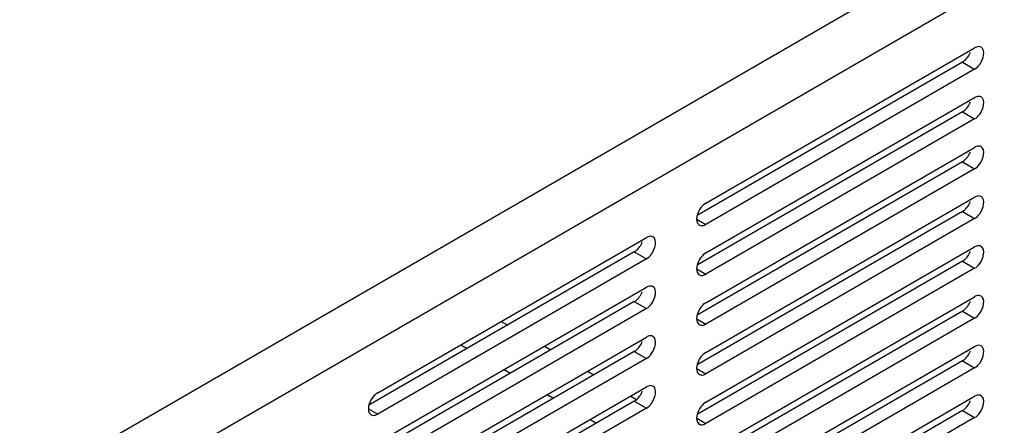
# Model space of a CAD drawing. Header units: inches. Extents: x 0 to 34, y 0 to 22.
# Tile 61 of 127: x 6.353 to 7.201, y 8.211 to 8.56. Entities that reach past the tile are written whole.
import ezdxf

# ---------------------------------------------------------------- set-up
doc = ezdxf.new("R2010")
doc.units = ezdxf.units.IN
doc.header["$LTSCALE"] = 1.87
doc.header["$MEASUREMENT"] = 0
doc.layers.get('0').update_dxf_attribs({"linetype": 'CONTINUOUS'})
doc.layers.add('02___PRT_ALL_AXES', color=7, linetype='CONTINUOUS')

msp = doc.modelspace()

# ---------------------------------------------------------------- linework, layer by layer
at = {"color": 7, "linetype": 'CONTINUOUS'}
for p, q in [((5.51748, 7.67225), (8.5554, 9.42631)), ((5.53836, 7.63609), (8.57628, 9.39014)), ((6.76797, 8.3006), (6.77344, 8.29744)), ((6.73318, 8.28051), (6.73865, 8.27735)), ((6.80509, 8.27917), (6.81056, 8.27601)), ((6.7703, 8.25908), (6.77577, 8.25592)), ((6.84221, 8.25773), (6.84768, 8.25458)), ((6.80742, 8.23764), (6.81289, 8.23449)), ((6.87971, 8.23608), (6.88453, 8.2333)), ((6.84454, 8.21621), (6.85001, 8.21305))]:
    msp.add_line(p, q, dxfattribs=at)
at = {"layer": '02___PRT_ALL_AXES', "color": 7, "linetype": 'CONTINUOUS'}
for p, q in [((6.94426, 8.40239), (7.17584, 8.5361)), ((7.1654, 8.52375), (7.17584, 8.51773)), ((7.17584, 8.51773), (6.94426, 8.38402)), ((6.94426, 8.35952), (7.17584, 8.49323)), ((7.1654, 8.48089), (7.17584, 8.47486)), ((7.17584, 8.47486), (6.94426, 8.34115)), ((6.94426, 8.31666), (7.17584, 8.45037)), ((7.1654, 8.43802), (7.17584, 8.432)), ((7.17584, 8.432), (6.94426, 8.29829)), ((6.94426, 8.27379), (7.17584, 8.4075)), ((7.1654, 8.39516), (7.17584, 8.38913)), ((6.93634, 8.38859), (6.94426, 8.38402)), ((7.17584, 8.38913), (6.94426, 8.25542)), ((6.93863, 8.38346), (6.93979, 8.38302)), ((6.94304, 8.38342), (6.94426, 8.38402)), ((6.66142, 8.23908), (6.893, 8.37279)), ((6.88256, 8.36044), (6.893, 8.35442)), ((6.94426, 8.23093), (7.17584, 8.36464)), ((6.893, 8.35442), (6.66142, 8.22071)), ((7.1654, 8.3523), (7.17584, 8.34627)), ((6.93634, 8.34573), (6.94426, 8.34115)), ((7.17584, 8.34627), (6.94426, 8.21256)), ((6.93863, 8.3406), (6.93979, 8.34016)), ((6.94304, 8.34055), (6.94426, 8.34115)), ((6.66142, 8.19621), (6.893, 8.32992)), ((6.88256, 8.31758), (6.893, 8.31155)), ((6.94426, 8.18806), (7.17584, 8.32177)), ((6.893, 8.31155), (6.66142, 8.17784)), ((7.1654, 8.30943), (7.17584, 8.3034)), ((6.93634, 8.30286), (6.94426, 8.29829)), ((7.17584, 8.3034), (6.94426, 8.16969)), ((6.93863, 8.29773), (6.93979, 8.29729)), ((6.94304, 8.29769), (6.94426, 8.29829)), ((6.66142, 8.15335), (6.893, 8.28706)), ((6.88256, 8.27471), (6.893, 8.26869)), ((6.94426, 8.1452), (7.17584, 8.27891)), ((6.893, 8.26869), (6.66142, 8.13498)), ((7.1654, 8.26657), (7.17584, 8.26054)), ((6.93634, 8.26), (6.94426, 8.25542)), ((7.17584, 8.26054), (6.94426, 8.12683)), ((6.93863, 8.25487), (6.93979, 8.25443)), ((6.94304, 8.25483), (6.94426, 8.25542)), ((6.66142, 8.11048), (6.893, 8.24419)), ((6.88256, 8.23185), (6.893, 8.22582)), ((6.94426, 8.10233), (7.17584, 8.23604)), ((6.6535, 8.22528), (6.66142, 8.22071)), ((6.893, 8.22582), (6.66142, 8.09211)), ((7.1654, 8.2237), (7.17584, 8.21767)), ((6.65579, 8.22015), (6.65695, 8.21971)), ((6.66019, 8.22011), (6.66142, 8.22071)), ((6.93634, 8.21713), (6.94426, 8.21256)), ((7.17584, 8.21767), (6.94426, 8.08396)), ((6.93863, 8.21201), (6.93979, 8.21156)), ((6.94304, 8.21196), (6.94426, 8.21256))]:
    msp.add_line(p, q, dxfattribs=at)
at = {"layer": '02___PRT_ALL_AXES', "color": 3, "linetype": 'CONTINUOUS'}
for p, q in [((7.1654, 8.52375), (6.93673, 8.39172)), ((7.1654, 8.52375), (7.16663, 8.52457)), ((7.1654, 8.48089), (6.93673, 8.34886)), ((7.1654, 8.48089), (7.16663, 8.48171)), ((7.1654, 8.43802), (6.93673, 8.30599)), ((7.1654, 8.43802), (7.16663, 8.43885)), ((7.1654, 8.39516), (6.93673, 8.26313)), ((7.1654, 8.39516), (7.16663, 8.39598)), ((6.88256, 8.36044), (6.65389, 8.22841)), ((6.88256, 8.36044), (6.88379, 8.36127)), ((7.1654, 8.3523), (6.93673, 8.22026)), ((7.1654, 8.3523), (7.16663, 8.35312)), ((6.88256, 8.31758), (6.65389, 8.18555)), ((6.88256, 8.31758), (6.88379, 8.3184)), ((7.1654, 8.30943), (6.93673, 8.1774)), ((7.1654, 8.30943), (7.16663, 8.31025)), ((6.88256, 8.27471), (6.65389, 8.14268)), ((6.88256, 8.27471), (6.88379, 8.27554)), ((7.1654, 8.26657), (6.93673, 8.13454)), ((7.1654, 8.26657), (7.16663, 8.26739)), ((6.88256, 8.23185), (6.65389, 8.09982)), ((6.88256, 8.23185), (6.88379, 8.23267)), ((7.1654, 8.2237), (6.93673, 8.09167)), ((7.1654, 8.2237), (7.16663, 8.22452))]:
    msp.add_line(p, q, dxfattribs=at)
at = {"layer": '02___PRT_ALL_AXES', "color": 7, "linetype": 'CONTINUOUS'}
for centre in [(6.94052, 8.38672), (6.94052, 8.34386), (6.94052, 8.30099), (6.94052, 8.25813), (6.65768, 8.22341), (6.94052, 8.21526)]:
    msp.add_arc(centre, 0.00377, 228.88691, 239.86687, dxfattribs=at)
for points, knots in [([(7.18148, 8.53665), (7.1803, 8.53733), (7.17805, 8.53722), (7.17634, 8.53638), (7.17584, 8.5361)], [0, 0, 0, 0, 0.705348, 1, 1, 1, 1]), ([(7.17584, 8.51773), (7.17758, 8.51873), (7.18245, 8.52314), (7.18576, 8.53416), (7.18148, 8.53665)], [0, 0, 0, 0, 0.288301, 1, 1, 1, 1]), ([(7.18148, 8.49379), (7.1803, 8.49447), (7.17805, 8.49436), (7.17634, 8.49352), (7.17584, 8.49323)], [0, 0, 0, 0, 0.705348, 1, 1, 1, 1]), ([(7.17584, 8.47486), (7.17758, 8.47587), (7.18245, 8.48028), (7.18576, 8.4913), (7.18148, 8.49379)], [0, 0, 0, 0, 0.288301, 1, 1, 1, 1]), ([(7.18148, 8.45092), (7.1803, 8.4516), (7.17805, 8.45149), (7.17634, 8.45065), (7.17584, 8.45037)], [0, 0, 0, 0, 0.705348, 1, 1, 1, 1]), ([(7.17584, 8.432), (7.17758, 8.433), (7.18245, 8.43741), (7.18576, 8.44843), (7.18148, 8.45092)], [0, 0, 0, 0, 0.288301, 1, 1, 1, 1]), ([(6.94426, 8.40239), (6.94261, 8.40143), (6.9378, 8.397), (6.93433, 8.38712), (6.93805, 8.38388)], [0, 0, 0, 0, 0.279088, 1, 1, 1, 1]), ([(7.18148, 8.40806), (7.1803, 8.40874), (7.17805, 8.40863), (7.17634, 8.40779), (7.17584, 8.4075)], [0, 0, 0, 0, 0.705348, 1, 1, 1, 1]), ([(7.17584, 8.38913), (7.17758, 8.39014), (7.18245, 8.39455), (7.18576, 8.40557), (7.18148, 8.40806)], [0, 0, 0, 0, 0.288301, 1, 1, 1, 1]), ([(6.89863, 8.37334), (6.89745, 8.37402), (6.89521, 8.37391), (6.89349, 8.37307), (6.893, 8.37279)], [0, 0, 0, 0, 0.705348, 1, 1, 1, 1]), ([(6.893, 8.35442), (6.89474, 8.35542), (6.89961, 8.35983), (6.90292, 8.37085), (6.89863, 8.37334)], [0, 0, 0, 0, 0.288301, 1, 1, 1, 1]), ([(6.94426, 8.35952), (6.94261, 8.35857), (6.9378, 8.35414), (6.93433, 8.34426), (6.93805, 8.34102)], [0, 0, 0, 0, 0.279088, 1, 1, 1, 1]), ([(7.18148, 8.36519), (7.1803, 8.36587), (7.17805, 8.36576), (7.17634, 8.36492), (7.17584, 8.36464)], [0, 0, 0, 0, 0.705348, 1, 1, 1, 1]), ([(7.17584, 8.34627), (7.17758, 8.34727), (7.18245, 8.35168), (7.18576, 8.3627), (7.18148, 8.36519)], [0, 0, 0, 0, 0.288301, 1, 1, 1, 1]), ([(6.89863, 8.33048), (6.89745, 8.33116), (6.89521, 8.33105), (6.89349, 8.33021), (6.893, 8.32992)], [0, 0, 0, 0, 0.705348, 1, 1, 1, 1]), ([(6.893, 8.31155), (6.89474, 8.31256), (6.89961, 8.31697), (6.90292, 8.32799), (6.89863, 8.33048)], [0, 0, 0, 0, 0.288301, 1, 1, 1, 1]), ([(6.94426, 8.31666), (6.94261, 8.3157), (6.9378, 8.31127), (6.93433, 8.30139), (6.93805, 8.29815)], [0, 0, 0, 0, 0.279088, 1, 1, 1, 1]), ([(7.18148, 8.32233), (7.1803, 8.32301), (7.17805, 8.3229), (7.17634, 8.32206), (7.17584, 8.32177)], [0, 0, 0, 0, 0.705348, 1, 1, 1, 1]), ([(7.17584, 8.3034), (7.17758, 8.30441), (7.18245, 8.30882), (7.18576, 8.31984), (7.18148, 8.32233)], [0, 0, 0, 0, 0.288301, 1, 1, 1, 1]), ([(6.89863, 8.28761), (6.89745, 8.28829), (6.89521, 8.28818), (6.89349, 8.28734), (6.893, 8.28706)], [0, 0, 0, 0, 0.705348, 1, 1, 1, 1]), ([(6.893, 8.26869), (6.89474, 8.26969), (6.89961, 8.2741), (6.90292, 8.28512), (6.89863, 8.28761)], [0, 0, 0, 0, 0.288301, 1, 1, 1, 1]), ([(7.18148, 8.27946), (7.1803, 8.28015), (7.17805, 8.28003), (7.17634, 8.27919), (7.17584, 8.27891)], [0, 0, 0, 0, 0.705348, 1, 1, 1, 1]), ([(7.17584, 8.26054), (7.17758, 8.26154), (7.18245, 8.26596), (7.18576, 8.27697), (7.18148, 8.27946)], [0, 0, 0, 0, 0.288301, 1, 1, 1, 1]), ([(6.94426, 8.27379), (6.94261, 8.27284), (6.9378, 8.26841), (6.93433, 8.25853), (6.93805, 8.25529)], [0, 0, 0, 0, 0.279088, 1, 1, 1, 1]), ([(6.89863, 8.24475), (6.89745, 8.24543), (6.89521, 8.24532), (6.89349, 8.24448), (6.893, 8.24419)], [0, 0, 0, 0, 0.705348, 1, 1, 1, 1]), ([(6.893, 8.22582), (6.89474, 8.22683), (6.89961, 8.23124), (6.90292, 8.24226), (6.89863, 8.24475)], [0, 0, 0, 0, 0.288301, 1, 1, 1, 1]), ([(6.66142, 8.23908), (6.65977, 8.23812), (6.65496, 8.23369), (6.65149, 8.22381), (6.6552, 8.22057)], [0, 0, 0, 0, 0.279088, 1, 1, 1, 1]), ([(7.18148, 8.2366), (7.1803, 8.23728), (7.17805, 8.23717), (7.17634, 8.23633), (7.17584, 8.23604)], [0, 0, 0, 0, 0.705348, 1, 1, 1, 1]), ([(7.17584, 8.21767), (7.17758, 8.21868), (7.18245, 8.22309), (7.18576, 8.23411), (7.18148, 8.2366)], [0, 0, 0, 0, 0.288301, 1, 1, 1, 1]), ([(6.94426, 8.23093), (6.94261, 8.22997), (6.9378, 8.22554), (6.93433, 8.21566), (6.93805, 8.21243)], [0, 0, 0, 0, 0.279088, 1, 1, 1, 1])]:
    msp.add_open_spline(points, degree=3, knots=knots, dxfattribs=at)
at = {"layer": '02___PRT_ALL_AXES', "color": 3, "linetype": 'CONTINUOUS'}
for points in [[(7.16663, 8.52457), (7.16918, 8.52651), (7.17113, 8.52933), (7.17229, 8.53231)], [(7.16663, 8.48171), (7.16918, 8.48364), (7.17113, 8.48647), (7.17229, 8.48945)], [(7.16663, 8.43885), (7.16918, 8.44078), (7.17113, 8.44361), (7.17229, 8.44658)], [(7.16663, 8.39598), (7.16918, 8.39791), (7.17113, 8.40074), (7.17229, 8.40372)], [(6.88379, 8.36127), (6.88633, 8.3632), (6.88829, 8.36602), (6.88944, 8.369)], [(7.16663, 8.35312), (7.16918, 8.35505), (7.17113, 8.35788), (7.17229, 8.36085)], [(6.88379, 8.3184), (6.88633, 8.32033), (6.88829, 8.32316), (6.88944, 8.32614)], [(7.16663, 8.31025), (7.16918, 8.31218), (7.17113, 8.31501), (7.17229, 8.31799)], [(6.88379, 8.27554), (6.88633, 8.27747), (6.88829, 8.2803), (6.88944, 8.28327)], [(7.16663, 8.26739), (7.16918, 8.26932), (7.17113, 8.27215), (7.17229, 8.27512)], [(6.88379, 8.23267), (6.88633, 8.2346), (6.88829, 8.23743), (6.88944, 8.24041)], [(7.16663, 8.22452), (7.16918, 8.22645), (7.17113, 8.22928), (7.17229, 8.23226)]]:
    msp.add_open_spline(points, degree=3, dxfattribs=at)
at = {"layer": '02___PRT_ALL_AXES', "color": 7, "linetype": 'CONTINUOUS'}
for points in [[(6.93979, 8.38302), (6.94086, 8.3828), (6.94202, 8.38302), (6.94304, 8.38342)], [(6.93979, 8.34016), (6.94086, 8.33994), (6.94202, 8.34015), (6.94304, 8.34055)], [(6.93979, 8.29729), (6.94086, 8.29707), (6.94202, 8.29729), (6.94304, 8.29769)], [(6.93979, 8.25443), (6.94086, 8.25421), (6.94202, 8.25442), (6.94304, 8.25483)], [(6.65695, 8.21971), (6.65802, 8.21949), (6.65918, 8.21971), (6.66019, 8.22011)], [(6.93979, 8.21156), (6.94086, 8.21134), (6.94202, 8.21156), (6.94304, 8.21196)]]:
    msp.add_open_spline(points, degree=3, dxfattribs=at)

doc.saveas('drawing.dxf')
